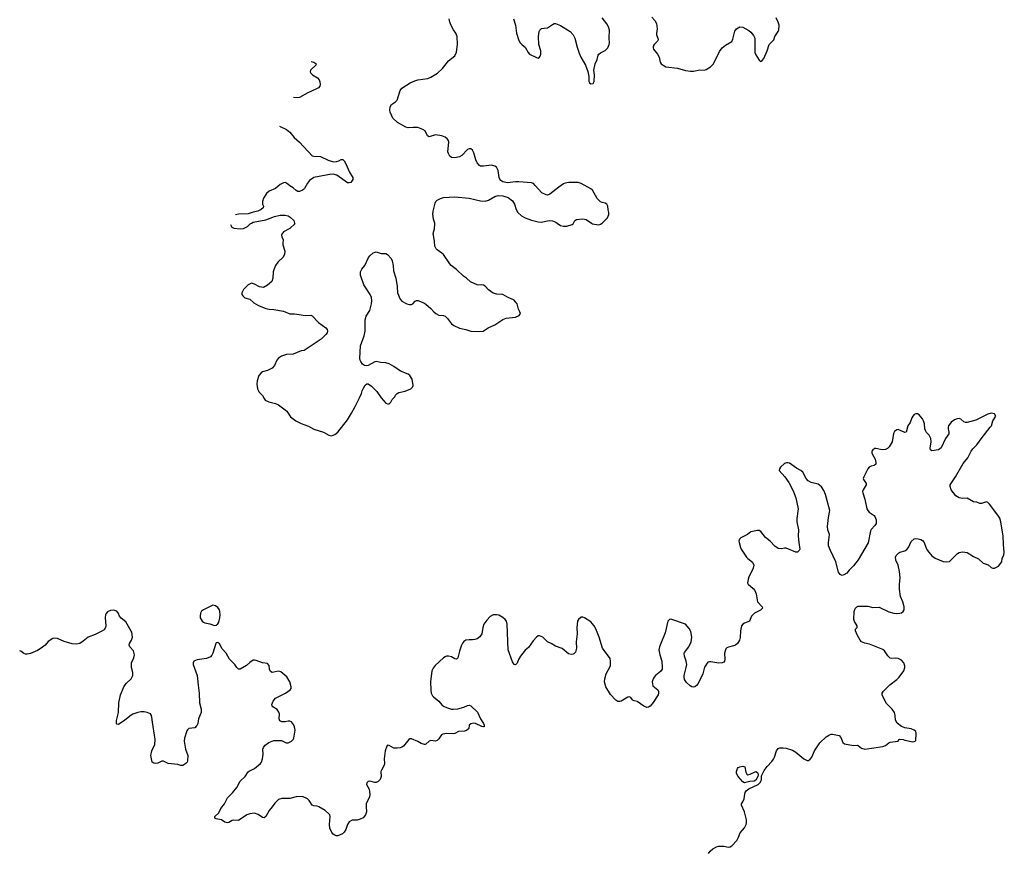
# Model space of a CAD drawing. Header units: inches. Extents: x 2221556 to 2384305, y 723442 to 892241.
# Tile 6 of 53: x 2225856 to 2238154, y 762143 to 772539. Entities that reach past the tile are written whole.
import ezdxf

# ---------------------------------------------------------------- set-up
doc = ezdxf.new("R2010")
doc.units = ezdxf.units.IN
doc.header["$MEASUREMENT"] = 0
for name, color, linetype in [('C2726', 7, 'Continuous'), ('C2727', 7, 'Continuous'), ('C2736', 7, 'Continuous'), ('C2737', 7, 'Continuous')]:
    doc.layers.add(name, color=color, linetype=linetype)

msp = doc.modelspace()

# ---------------------------------------------------------------- linework, layer by layer
at = {"layer": 'C2726', "color": 6, "elevation": 300}
for points in [[(2228490, 769982), (2228507, 769947), (2228530, 769936), (2228610, 769927), (2228650, 769931), (2228702, 769958), (2228736, 769990), (2228751, 770000)], [(2229288, 770000), (2229291, 769989), (2229230, 769934), (2229151, 769890), (2229130, 769862), (2229126, 769850), (2229128, 769830), (2229145, 769790), (2229142, 769750), (2229144, 769730), (2229167, 769650), (2229164, 769610), (2229147, 769573), (2229082, 769510), (2229053, 769470), (2229033, 769430), (2229020, 769390), (2229019, 769310), (2229007, 769270), (2228950, 769223), (2228903, 769197), (2228850, 769205), (2228790, 769238), (2228750, 769249), (2228710, 769229), (2228650, 769170), (2228631, 769130), (2228631, 769110), (2228641, 769090), (2228667, 769067), (2228730, 769048), (2228782, 769002), (2228837, 768970), (2228930, 768935), (2228970, 768925), (2229030, 768921), (2229150, 768898), (2229230, 768868), (2229290, 768867), (2229426, 768846), (2229492, 768852), (2229510, 768842), (2229590, 768759), (2229678, 768690), (2229696, 768670), (2229700, 768650), (2229695, 768630), (2229681, 768610), (2229622, 768550), (2229410, 768407), (2229370, 768403), (2229270, 768365), (2229190, 768359), (2229124, 768336), (2229090, 768314), (2229067, 768290), (2229039, 768221), (2229010, 768190), (2228950, 768161), (2228890, 768141), (2228870, 768130), (2228842, 768098), (2228821, 768030), (2228819, 767990), (2228827, 767930), (2228846, 767890), (2228890, 767846), (2228908, 767808), (2228923, 767790), (2228969, 767769), (2229050, 767749), (2229088, 767730), (2229170, 767670), (2229191, 767650), (2229240, 767580), (2229306, 767530), (2229370, 767497), (2229464, 767464), (2229530, 767428), (2229650, 767387), (2229716, 767350), (2229750, 767344), (2229790, 767358), (2229830, 767388), (2229950, 767541), (2230000, 767628)], [(2230000, 762538), (2229970, 762524), (2229949, 762491), (2229930, 762429), (2229910, 762393), (2229888, 762372), (2229830, 762347), (2229810, 762347), (2229790, 762355), (2229772, 762370), (2229756, 762390), (2229730, 762444), (2229724, 762490), (2229735, 762590), (2229730, 762610), (2229721, 762621), (2229670, 762667), (2229591, 762711), (2229570, 762719), (2229530, 762723), (2229510, 762731), (2229471, 762790), (2229452, 762810), (2229390, 762839), (2229310, 762836), (2229230, 762814), (2229130, 762816), (2229090, 762802), (2229070, 762787), (2229043, 762757), (2229010, 762710), (2228973, 762667), (2228930, 762592), (2228910, 762572), (2228890, 762576), (2228834, 762614), (2228790, 762631), (2228730, 762622), (2228691, 762609), (2228590, 762541), (2228530, 762543), (2228510, 762540), (2228470, 762515), (2228450, 762512), (2228419, 762519), (2228378, 762550), (2228310, 762561), (2228294, 762570), (2228293, 762590), (2228343, 762637), (2228370, 762690), (2228414, 762750), (2228450, 762822), (2228515, 762885), (2228566, 762954), (2228610, 763032), (2228672, 763088), (2228710, 763146), (2228722, 763158), (2228790, 763189), (2228862, 763250), (2228875, 763270), (2228887, 763310), (2228895, 763370), (2228894, 763430), (2228900, 763450), (2228921, 763479), (2228967, 763513), (2229030, 763538), (2229120, 763540), (2229136, 763536), (2229185, 763510), (2229210, 763510), (2229250, 763531), (2229270, 763550), (2229281, 763570), (2229296, 763670), (2229288, 763710), (2229277, 763737), (2229250, 763770), (2229230, 763781), (2229210, 763782), (2229170, 763773), (2229132, 763772), (2229105, 763785), (2229096, 763810), (2229099, 763870), (2229094, 763894), (2229070, 763925), (2229019, 763959), (2229010, 763970), (2229005, 763990), (2229020, 764030), (2229053, 764067), (2229175, 764130), (2229235, 764170), (2229245, 764190), (2229246, 764210), (2229232, 764272), (2229193, 764333), (2229117, 764397), (2229090, 764405), (2229010, 764390), (2228990, 764400), (2228974, 764430), (2228970, 764474), (2228950, 764502), (2228890, 764510), (2228810, 764540), (2228790, 764544), (2228770, 764542), (2228730, 764515), (2228690, 764475), (2228610, 764428), (2228590, 764430), (2228570, 764449), (2228545, 764490), (2228476, 764556), (2228436, 764630), (2228385, 764685), (2228350, 764744), (2228330, 764761), (2228310, 764757), (2228305, 764750), (2228270, 764629), (2228257, 764603), (2228237, 764583), (2228190, 764563), (2228074, 764546), (2228032, 764528), (2228022, 764510), (2228022, 764490), (2228074, 764350), (2228083, 764230), (2228097, 764130), (2228100, 764010), (2228123, 763930), (2228124, 763890), (2228091, 763810), (2228081, 763750), (2228070, 763725), (2228043, 763697), (2227970, 763687), (2227950, 763673), (2227942, 763658), (2227916, 763570), (2227911, 763530), (2227928, 763430), (2227955, 763350), (2227950, 763286), (2227947, 763270), (2227931, 763250), (2227892, 763228), (2227870, 763228), (2227830, 763238), (2227712, 763252), (2227650, 763279), (2227630, 763279), (2227582, 763258), (2227550, 763252), (2227530, 763255), (2227510, 763270), (2227492, 763350), (2227506, 763410), (2227544, 763490), (2227550, 763550), (2227514, 763766), (2227508, 763830), (2227503, 763850), (2227490, 763872), (2227450, 763890), (2227410, 763896), (2227370, 763895), (2227330, 763887), (2227271, 763869), (2227250, 763857), (2227170, 763792), (2227090, 763738), (2227070, 763743), (2227067, 763747), (2227066, 763790), (2227090, 763890), (2227094, 764010), (2227117, 764110), (2227162, 764218), (2227190, 764255), (2227250, 764310), (2227270, 764350), (2227271, 764390), (2227253, 764450), (2227251, 764509), (2227283, 764570), (2227289, 764610), (2227278, 764658), (2227233, 764710), (2227223, 764730), (2227226, 764750), (2227251, 764790), (2227263, 764830), (2227256, 764890), (2227250, 764905), (2227180, 765020), (2227125, 765065), (2227104, 765090), (2227090, 765124), (2227070, 765156), (2227030, 765167), (2226990, 765163), (2226954, 765146), (2226935, 765125), (2226928, 765110), (2226924, 765076), (2226933, 764970), (2226929, 764950), (2226910, 764922), (2226866, 764894), (2226799, 764861), (2226712, 764828), (2226650, 764778), (2226608, 764752), (2226570, 764742), (2226510, 764744), (2226410, 764775), (2226330, 764813), (2226290, 764816), (2226270, 764811), (2226210, 764776), (2226172, 764728), (2226124, 764690), (2226077, 764663), (2225990, 764624), (2225950, 764616), (2225930, 764617), (2225907, 764627), (2225870, 764656), (2225856, 764660)]]:
    msp.add_lwpolyline(points, dxfattribs=at)
msp.add_lwpolyline([(2228270, 765227), (2228150, 765170), (2228127, 765153), (2228113, 765130), (2228108, 765090), (2228110, 765070), (2228135, 765030), (2228150, 765017), (2228170, 765009), (2228230, 764994), (2228290, 764974), (2228310, 764979), (2228330, 764996), (2228342, 765018), (2228355, 765070), (2228360, 765110), (2228357, 765150), (2228350, 765170), (2228330, 765198), (2228300, 765220)], close=True, dxfattribs=at)
at = {"layer": 'C2727', "color": 6, "elevation": 300}
for points in [[(2229498, 772018), (2229530, 772011), (2229554, 771994), (2229558, 771990), (2229556, 771970), (2229488, 771910), (2229482, 771890), (2229493, 771870), (2229515, 771850), (2229574, 771814), (2229596, 771790), (2229604, 771764), (2229607, 771730), (2229603, 771710), (2229590, 771690), (2229556, 771670), (2229453, 771627), (2229350, 771570), (2229330, 771564), (2229275, 771567)], [(2229099, 771211), (2229187, 771170), (2229230, 771136), (2229284, 771070), (2229350, 771010), (2229510, 770841), (2229530, 770834), (2229611, 770831), (2229710, 770785), (2229777, 770763), (2229813, 770767), (2229843, 770777), (2229870, 770795), (2229890, 770795), (2229910, 770776), (2229930, 770741), (2229974, 770634), (2230000, 770594)], [(2230000, 770517), (2229992, 770508), (2229970, 770501), (2229950, 770504), (2229817, 770597), (2229771, 770611), (2229726, 770606), (2229576, 770576), (2229546, 770574), (2229530, 770570), (2229476, 770530), (2229450, 770498), (2229412, 770430), (2229401, 770419), (2229390, 770410), (2229350, 770394), (2229330, 770395), (2229310, 770407), (2229270, 770440), (2229230, 770463), (2229190, 770500), (2229170, 770507), (2229150, 770504), (2229110, 770482), (2229053, 770430), (2228970, 770397), (2228938, 770370), (2228903, 770310), (2228890, 770270), (2228890, 770234), (2228899, 770210), (2228895, 770190), (2228871, 770170), (2228830, 770147), (2228770, 770138), (2228710, 770117), (2228588, 770112), (2228550, 770103)], [(2228751, 770000), (2228770, 770013), (2228930, 770040), (2229037, 770083), (2229110, 770100), (2229170, 770098), (2229209, 770089), (2229235, 770075), (2229279, 770030), (2229288, 770000)]]:
    msp.add_lwpolyline(points, dxfattribs=at)
at = {"layer": 'C2736', "color": 6, "elevation": 300}
for points in [[(2230000, 767628), (2230047, 767710), (2230102, 767818), (2230124, 767870), (2230134, 767906), (2230150, 767939), (2230170, 767975), (2230190, 767991), (2230210, 767994), (2230250, 767962), (2230315, 767895), (2230370, 767819), (2230430, 767751), (2230450, 767744), (2230470, 767744), (2230490, 767763), (2230510, 767796), (2230541, 767830), (2230549, 767850), (2230569, 767870), (2230590, 767884), (2230670, 767902), (2230742, 767930), (2230764, 767950), (2230769, 767970), (2230759, 768050), (2230730, 768096), (2230710, 768112), (2230612, 768152), (2230529, 768210), (2230470, 768243), (2230430, 768255), (2230361, 768261), (2230310, 768272), (2230290, 768267), (2230210, 768221), (2230190, 768216), (2230163, 768223), (2230138, 768238), (2230115, 768270), (2230108, 768288), (2230104, 768310), (2230114, 768466), (2230157, 768590), (2230170, 768650), (2230169, 768791), (2230183, 768837), (2230228, 768910), (2230250, 768990), (2230255, 769030), (2230250, 769070), (2230235, 769110), (2230170, 769202), (2230156, 769230), (2230114, 769350), (2230111, 769390), (2230130, 769426), (2230166, 769470), (2230214, 769570), (2230228, 769590), (2230270, 769628), (2230310, 769642), (2230370, 769620), (2230430, 769618), (2230450, 769607), (2230497, 769557), (2230508, 769528), (2230520, 769470), (2230525, 769405), (2230555, 769310), (2230570, 769210), (2230575, 769130), (2230608, 769050), (2230630, 769025), (2230690, 768990), (2230725, 768985), (2230750, 768985), (2230768, 768992), (2230794, 769026), (2230810, 769035), (2230830, 769032), (2230904, 769004), (2230930, 768988), (2230990, 768935), (2231028, 768890), (2231053, 768870), (2231090, 768852), (2231150, 768846), (2231170, 768839), (2231200, 768810), (2231250, 768740), (2231280, 768720), (2231350, 768688), (2231430, 768670), (2231490, 768651), (2231590, 768644), (2231646, 768650), (2231708, 768690), (2231790, 768730), (2231890, 768797), (2231930, 768811), (2232050, 768827), (2232093, 768847), (2232103, 768857), (2232109, 768870), (2232104, 768890), (2232087, 768927), (2232068, 768990), (2232050, 769018), (2232030, 769037), (2231950, 769074), (2231890, 769110), (2231814, 769114), (2231770, 769125), (2231710, 769165), (2231671, 769211), (2231650, 769224), (2231630, 769228), (2231590, 769225), (2231570, 769230), (2231487, 769267), (2231438, 769310), (2231398, 769338), (2231310, 769422), (2231246, 769470), (2231228, 769490), (2231150, 769608), (2231130, 769626), (2231070, 769664), (2231058, 769678), (2231043, 769710), (2231038, 769770), (2231023, 769850), (2231022, 769870), (2231036, 769930), (2231043, 769990), (2231041, 770000)], [(2232570, 770000), (2232610, 769971), (2232650, 769962), (2232690, 769962), (2232757, 769983), (2232769, 769990), (2232774, 770000)], [(2232996, 770000), (2233010, 769991), (2233090, 769979), (2233110, 769986), (2233130, 770000)], [(2234459, 762130), (2234481, 762159), (2234514, 762186), (2234559, 762210), (2234590, 762218), (2234650, 762218), (2234710, 762209), (2234730, 762212), (2234750, 762223), (2234812, 762290), (2234834, 762330), (2234853, 762387), (2234909, 762450), (2234929, 762490), (2234933, 762510), (2234932, 762550), (2234907, 762650), (2234873, 762730), (2234873, 762750), (2234890, 762775), (2234905, 762810), (2234911, 762870), (2234919, 762890), (2234931, 762910), (2234964, 762936), (2235079, 762990), (2235110, 763017), (2235122, 763050), (2235123, 763097), (2235155, 763165), (2235190, 763215), (2235250, 763276), (2235273, 763307), (2235283, 763330), (2235307, 763410), (2235330, 763438), (2235352, 763448), (2235390, 763449), (2235430, 763444), (2235510, 763418), (2235552, 763392), (2235650, 763310), (2235690, 763290), (2235710, 763290), (2235730, 763305), (2235750, 763330), (2235782, 763410), (2235850, 763508), (2235930, 763584), (2235970, 763610), (2235990, 763617), (2236010, 763618), (2236090, 763601), (2236110, 763578), (2236135, 763515), (2236156, 763496), (2236270, 763477), (2236319, 763479), (2236330, 763475), (2236370, 763444), (2236410, 763430), (2236636, 763464), (2236670, 763476), (2236713, 763510), (2236730, 763518), (2236828, 763530), (2236838, 763550), (2236850, 763555), (2236890, 763551), (2236910, 763543), (2237010, 763523), (2237030, 763525), (2237050, 763534), (2237055, 763630), (2237048, 763650), (2237029, 763669), (2236990, 763684), (2236910, 763697), (2236870, 763713), (2236816, 763756), (2236793, 763793), (2236789, 763850), (2236781, 763890), (2236755, 763930), (2236710, 763970), (2236683, 764003), (2236644, 764070), (2236628, 764110), (2236628, 764130), (2236641, 764150), (2236726, 764234), (2236810, 764300), (2236840, 764330), (2236900, 764410), (2236912, 764450), (2236912, 764470), (2236898, 764510), (2236870, 764542), (2236830, 764561), (2236790, 764568), (2236750, 764564), (2236729, 764569), (2236697, 764597), (2236658, 764658), (2236635, 764675), (2236470, 764741), (2236410, 764755), (2236370, 764772), (2236352, 764790), (2236319, 764850), (2236296, 764910), (2236295, 764930), (2236318, 764950), (2236314, 764970), (2236283, 765023), (2236276, 765050), (2236277, 765150), (2236290, 765186), (2236310, 765207), (2236330, 765215), (2236370, 765216), (2236450, 765215), (2236510, 765199), (2236590, 765205), (2236710, 765146), (2236772, 765128), (2236810, 765124), (2236850, 765128), (2236870, 765134), (2236892, 765148), (2236903, 765170), (2236903, 765210), (2236888, 765270), (2236859, 765339), (2236844, 765430), (2236844, 765490), (2236854, 765570), (2236846, 765650), (2236828, 765730), (2236797, 765790), (2236793, 765830), (2236803, 765850), (2236837, 765883), (2236850, 765890), (2236910, 765906), (2236937, 765923), (2236957, 765950), (2236990, 766024), (2237030, 766056), (2237050, 766060), (2237078, 766058), (2237110, 766047), (2237130, 766035), (2237152, 766012), (2237179, 765939), (2237194, 765910), (2237250, 765843), (2237290, 765815), (2237390, 765775), (2237430, 765768), (2237470, 765774), (2237570, 765873), (2237592, 765888), (2237630, 765895), (2237690, 765885), (2237770, 765836), (2237830, 765807), (2237890, 765753), (2237952, 765732), (2237990, 765699), (2238010, 765691), (2238030, 765691), (2238083, 765717), (2238124, 765770), (2238129, 765810), (2238150, 765858), (2238154, 765886), (2238143, 765990), (2238138, 766090), (2238111, 766271), (2238096, 766316), (2238073, 766353), (2237970, 766489), (2237948, 766510), (2237930, 766519), (2237870, 766497), (2237850, 766499), (2237810, 766515), (2237770, 766518), (2237690, 766565), (2237630, 766560), (2237590, 766571), (2237550, 766595), (2237492, 766670), (2237476, 766710), (2237479, 766730), (2237546, 766830), (2237641, 766999), (2237698, 767070), (2237738, 767150), (2237760, 767180), (2237811, 767230), (2237877, 767323), (2237979, 767450), (2237992, 767470), (2238009, 767531), (2238048, 767590), (2238030, 767618), (2237990, 767625), (2237950, 767615), (2237800, 767540), (2237690, 767510), (2237670, 767510), (2237650, 767517), (2237610, 767550), (2237590, 767559), (2237564, 767556), (2237530, 767542), (2237490, 767514), (2237458, 767470), (2237452, 767450), (2237452, 767430), (2237460, 767390), (2237460, 767370), (2237421, 767310), (2237367, 767193), (2237350, 767179), (2237330, 767170), (2237250, 767156), (2237233, 767170), (2237229, 767189), (2237242, 767270), (2237235, 767310), (2237216, 767350), (2237184, 767384), (2237169, 767410), (2237162, 767430), (2237155, 767495), (2237146, 767530), (2237134, 767554), (2237090, 767607), (2237070, 767618), (2237050, 767618), (2237030, 767610), (2237010, 767590), (2236999, 767570), (2236979, 767510), (2236950, 767468), (2236930, 767390), (2236910, 767384), (2236830, 767421), (2236810, 767419), (2236782, 767398), (2236769, 767371), (2236752, 767270), (2236715, 767205), (2236696, 767184), (2236670, 767174), (2236630, 767170), (2236550, 767186), (2236535, 767185), (2236510, 767170), (2236500, 767150), (2236499, 767130), (2236506, 767110), (2236542, 767050), (2236551, 767010), (2236550, 766990), (2236530, 766972), (2236490, 766964), (2236466, 766950), (2236448, 766930), (2236399, 766830), (2236392, 766810), (2236396, 766796), (2236428, 766750), (2236428, 766730), (2236390, 766670), (2236384, 766650), (2236386, 766630), (2236412, 766552), (2236438, 766430), (2236449, 766409), (2236467, 766390), (2236529, 766350), (2236538, 766338), (2236554, 766294), (2236555, 766250), (2236538, 766222), (2236490, 766172), (2236482, 766158), (2236453, 766007), (2236327, 765793), (2236270, 765719), (2236215, 765665), (2236187, 765630), (2236150, 765606), (2236130, 765601), (2236105, 765610), (2236082, 765642), (2236049, 765770), (2235982, 765910), (2235960, 765970), (2235959, 766010), (2235970, 766110), (2235950, 766170), (2235945, 766210), (2235958, 766322), (2235974, 766410), (2235920, 766610), (2235900, 766660), (2235870, 766705), (2235830, 766738), (2235740, 766760), (2235702, 766782), (2235679, 766810), (2235638, 766890), (2235614, 766910), (2235559, 766939), (2235470, 767000), (2235450, 767006), (2235434, 767006), (2235410, 766998), (2235359, 766950), (2235345, 766930), (2235342, 766910), (2235413, 766833), (2235462, 766762), (2235516, 766656), (2235551, 766571), (2235579, 766430), (2235562, 766310), (2235564, 766270), (2235582, 766170), (2235579, 766090), (2235586, 766010), (2235599, 765930), (2235593, 765910), (2235570, 765892), (2235550, 765890), (2235430, 765939), (2235410, 765940), (2235370, 765931), (2235330, 765935), (2235286, 765966), (2235230, 766026), (2235173, 766073), (2235112, 766150), (2235090, 766161), (2235070, 766163), (2234990, 766145), (2234947, 766113), (2234861, 766070), (2234845, 766055), (2234838, 766030), (2234841, 766010), (2234857, 765950), (2234867, 765930), (2234933, 765830), (2234950, 765810), (2235007, 765767), (2235026, 765730), (2235017, 765690), (2234959, 765570), (2234949, 765530), (2234948, 765508), (2234954, 765490), (2235017, 765437), (2235039, 765410), (2235056, 765370), (2235070, 765270), (2235128, 765210), (2235132, 765190), (2235110, 765165), (2235033, 765127), (2235011, 765109), (2234996, 765090), (2234970, 765030), (2234910, 765005), (2234887, 764990), (2234872, 764970), (2234860, 764910), (2234856, 764824), (2234846, 764790), (2234820, 764750), (2234797, 764730), (2234770, 764719), (2234710, 764706), (2234690, 764697), (2234677, 764683), (2234659, 764630), (2234664, 764550), (2234660, 764530), (2234650, 764516), (2234630, 764507), (2234590, 764503), (2234490, 764520), (2234470, 764521), (2234450, 764516), (2234410, 764453), (2234390, 764370), (2234330, 764250), (2234310, 764224), (2234290, 764210), (2234270, 764207), (2234250, 764210), (2234230, 764221), (2234184, 764264), (2234160, 764300), (2234154, 764330), (2234155, 764350), (2234182, 764450), (2234188, 764490), (2234182, 764530), (2234158, 764590), (2234155, 764625), (2234161, 764639), (2234214, 764710), (2234243, 764770), (2234251, 764831), (2234239, 764899), (2234219, 764939), (2234170, 764990), (2233990, 765053), (2233970, 765049), (2233953, 765027), (2233917, 764883), (2233862, 764750), (2233848, 764710), (2233840, 764670), (2233850, 764610), (2233876, 764530), (2233882, 764450), (2233879, 764430), (2233860, 764400), (2233798, 764350), (2233780, 764330), (2233769, 764310), (2233756, 764270), (2233763, 764223), (2233827, 764170), (2233836, 764150), (2233836, 764130), (2233830, 764109), (2233768, 764012), (2233730, 763967), (2233710, 763955), (2233690, 763952), (2233650, 763967), (2233570, 764025), (2233530, 764034), (2233520, 764040), (2233510, 764047), (2233490, 764076), (2233470, 764085), (2233450, 764079), (2233370, 764032), (2233350, 764025), (2233327, 764027), (2233301, 764041), (2233234, 764114), (2233175, 764210), (2233162, 764270), (2233165, 764310), (2233183, 764370), (2233234, 764470), (2233237, 764530), (2233230, 764562), (2233134, 764690), (2233095, 764830), (2233050, 764934), (2233030, 764970), (2232990, 765021), (2232910, 765070), (2232890, 765078), (2232870, 765079), (2232835, 765050), (2232825, 765030), (2232816, 764950), (2232818, 764870), (2232807, 764770), (2232809, 764690), (2232797, 764643), (2232779, 764621), (2232770, 764615), (2232750, 764613), (2232710, 764623), (2232630, 764687), (2232550, 764715), (2232495, 764750), (2232450, 764770), (2232390, 764831), (2232350, 764847), (2232330, 764844), (2232310, 764830), (2232270, 764784), (2232210, 764702), (2232170, 764667), (2232113, 764590), (2232086, 764550), (2232070, 764506), (2232050, 764485), (2232030, 764489), (2232010, 764522), (2231959, 764670), (2231943, 764990), (2231935, 765030), (2231920, 765050), (2231890, 765076), (2231842, 765102), (2231810, 765110), (2231771, 765109), (2231731, 765089), (2231690, 765043), (2231655, 764990), (2231641, 764950), (2231626, 764870), (2231605, 764835), (2231571, 764810), (2231539, 764801), (2231510, 764797), (2231470, 764798), (2231430, 764791), (2231405, 764775), (2231390, 764760), (2231375, 764730), (2231350, 764654), (2231329, 764570), (2231310, 764556), (2231290, 764558), (2231250, 764583), (2231210, 764593), (2231188, 764592), (2231170, 764585), (2231150, 764570), (2231044, 764476), (2231019, 764441), (2231005, 764410), (2230985, 764270), (2230989, 764169), (2230997, 764130), (2231010, 764097), (2231023, 764083), (2231092, 764032), (2231130, 763985), (2231150, 763969), (2231188, 763950), (2231250, 763930), (2231269, 763929), (2231330, 763934), (2231403, 763957), (2231450, 763978), (2231470, 763979), (2231490, 763972), (2231572, 763892), (2231611, 763811), (2231648, 763750), (2231656, 763730), (2231656, 763710), (2231650, 763708), (2231630, 763715), (2231550, 763751), (2231530, 763754), (2231490, 763747), (2231469, 763731), (2231464, 763690), (2231458, 763682), (2231436, 763664), (2231410, 763656), (2231335, 763650), (2231292, 763628), (2231270, 763623), (2231190, 763627), (2231141, 763619), (2231124, 763610), (2231090, 763558), (2231070, 763538), (2231050, 763531), (2230990, 763537), (2230970, 763532), (2230930, 763492), (2230922, 763490), (2230910, 763488), (2230870, 763501), (2230827, 763527), (2230750, 763561), (2230730, 763558), (2230718, 763550), (2230650, 763470), (2230630, 763455), (2230610, 763447), (2230570, 763442), (2230530, 763445), (2230499, 763459), (2230470, 763477), (2230450, 763482), (2230441, 763470), (2230422, 763410), (2230410, 763310), (2230414, 763250), (2230408, 763230), (2230373, 763170), (2230368, 763152), (2230370, 763090), (2230360, 763050), (2230334, 763026), (2230310, 763016), (2230290, 763016), (2230230, 763030), (2230210, 763027), (2230191, 763010), (2230189, 762990), (2230219, 762930), (2230230, 762870), (2230223, 762830), (2230190, 762770), (2230184, 762750), (2230182, 762710), (2230186, 762650), (2230175, 762610), (2230145, 762575), (2230110, 762555), (2230070, 762544), (2230010, 762543), (2230000, 762538)]]:
    msp.add_lwpolyline(points, dxfattribs=at)
msp.add_lwpolyline([(2234950, 763111), (2234980, 763120), (2235049, 763151), (2235070, 763138), (2235074, 763130), (2235079, 763110), (2235074, 763090), (2235050, 763042), (2235030, 763030), (2234975, 763025), (2234910, 763010), (2234890, 763024), (2234829, 763090), (2234810, 763128), (2234810, 763152), (2234822, 763190), (2234830, 763201), (2234850, 763212), (2234890, 763219), (2234911, 763210), (2234924, 763144), (2234938, 763118)], close=True, dxfattribs=at)
at = {"layer": 'C2737', "color": 6, "elevation": 300}
for points in [[(2233750, 772573), (2233790, 772530), (2233810, 772490), (2233816, 772424), (2233808, 772368), (2233810, 772350), (2233828, 772310), (2233830, 772290), (2233823, 772270), (2233782, 772230), (2233769, 772210), (2233767, 772190), (2233772, 772172), (2233823, 772110), (2233845, 772070), (2233856, 772010), (2233868, 771990), (2233891, 771970), (2233926, 771950), (2234070, 771933), (2234170, 771906), (2234236, 771896), (2234270, 771897), (2234350, 771913), (2234409, 771911), (2234430, 771916), (2234485, 771950), (2234520, 771990), (2234597, 772143), (2234630, 772187), (2234670, 772221), (2234751, 772269), (2234764, 772296), (2234790, 772398), (2234810, 772426), (2234850, 772450), (2234890, 772445), (2234965, 772405), (2234990, 772384), (2235022, 772342), (2235037, 772310), (2235039, 772290), (2235036, 772170), (2235039, 772130), (2235050, 772101), (2235070, 772067), (2235090, 772036), (2235110, 772018), (2235130, 772031), (2235150, 772056), (2235190, 772150), (2235216, 772230), (2235274, 772290), (2235289, 772331), (2235329, 772390), (2235336, 772410), (2235342, 772470), (2235330, 772510), (2235303, 772563)], [(2233130, 770000), (2233144, 770010), (2233196, 770064), (2233215, 770105), (2233216, 770130), (2233205, 770165), (2233201, 770210), (2233190, 770236), (2233170, 770250), (2233130, 770255), (2233110, 770266), (2233067, 770307), (2233010, 770411), (2232988, 770428), (2232870, 770492), (2232830, 770505), (2232807, 770507), (2232714, 770506), (2232670, 770498), (2232650, 770490), (2232590, 770450), (2232479, 770361), (2232450, 770350), (2232430, 770353), (2232376, 770376), (2232296, 770470), (2232273, 770493), (2232250, 770502), (2232090, 770515), (2232050, 770515), (2231950, 770504), (2231890, 770513), (2231864, 770530), (2231853, 770550), (2231845, 770570), (2231830, 770655), (2231810, 770699), (2231790, 770712), (2231750, 770722), (2231650, 770710), (2231612, 770712), (2231598, 770718), (2231570, 770754), (2231555, 770790), (2231530, 770877), (2231510, 770909), (2231490, 770929), (2231470, 770929), (2231450, 770919), (2231377, 770843), (2231350, 770826), (2231290, 770816), (2231250, 770820), (2231230, 770836), (2231210, 770869), (2231203, 770890), (2231215, 771010), (2231210, 771029), (2231195, 771050), (2231171, 771071), (2231130, 771090), (2231050, 771100), (2230970, 771076), (2230950, 771089), (2230920, 771150), (2230892, 771170), (2230830, 771192), (2230770, 771195), (2230710, 771190), (2230677, 771197), (2230575, 771255), (2230517, 771310), (2230483, 771383), (2230478, 771410), (2230483, 771450), (2230501, 771479), (2230550, 771514), (2230570, 771535), (2230606, 771654), (2230630, 771686), (2230735, 771750), (2230790, 771776), (2230830, 771789), (2230953, 771807), (2230990, 771822), (2231074, 771870), (2231135, 771930), (2231213, 772027), (2231290, 772087), (2231310, 772132), (2231323, 772230), (2231320, 772330), (2231302, 772370), (2231273, 772413), (2231247, 772467), (2231230, 772510), (2231222, 772550)], [(2232025, 772550), (2232048, 772470), (2232060, 772370), (2232090, 772278), (2232107, 772250), (2232130, 772226), (2232170, 772198), (2232205, 772130), (2232223, 772110), (2232310, 772067), (2232330, 772061), (2232348, 772070), (2232357, 772083), (2232364, 772110), (2232365, 772150), (2232341, 772230), (2232336, 772330), (2232346, 772394), (2232352, 772408), (2232372, 772428), (2232405, 772435), (2232450, 772437), (2232510, 772480), (2232530, 772490), (2232550, 772490), (2232610, 772466), (2232730, 772390), (2232769, 772349), (2232790, 772310), (2232817, 772197), (2232842, 772122), (2232865, 772070), (2232923, 771970), (2232954, 771894), (2232966, 771830), (2232965, 771770), (2232971, 771750), (2232990, 771737), (2233017, 771743), (2233032, 771768), (2233036, 771850), (2233029, 771911), (2233045, 771990), (2233070, 772042), (2233082, 772098), (2233090, 772111), (2233110, 772126), (2233170, 772156), (2233200, 772190), (2233220, 772230), (2233224, 772250), (2233220, 772310), (2233221, 772410), (2233211, 772450), (2233190, 772489), (2233130, 772561)], [(2230000, 770594), (2230016, 770570), (2230015, 770545), (2230010, 770530), (2230000, 770517)], [(2231041, 770000), (2231026, 770050), (2231018, 770110), (2231022, 770150), (2231044, 770250), (2231052, 770270), (2231070, 770286), (2231110, 770307), (2231150, 770318), (2231290, 770329), (2231470, 770309), (2231610, 770278), (2231670, 770275), (2231710, 770285), (2231790, 770333), (2231830, 770345), (2231890, 770342), (2231958, 770318), (2232010, 770277), (2232038, 770238), (2232056, 770170), (2232076, 770130), (2232122, 770090), (2232170, 770065), (2232250, 770036), (2232330, 770016), (2232369, 770011), (2232470, 770030), (2232510, 770029), (2232553, 770013), (2232570, 770000)], [(2232774, 770000), (2232789, 770030), (2232810, 770044), (2232890, 770053), (2232930, 770043), (2232996, 770000)]]:
    msp.add_lwpolyline(points, dxfattribs=at)

doc.saveas('drawing.dxf')
